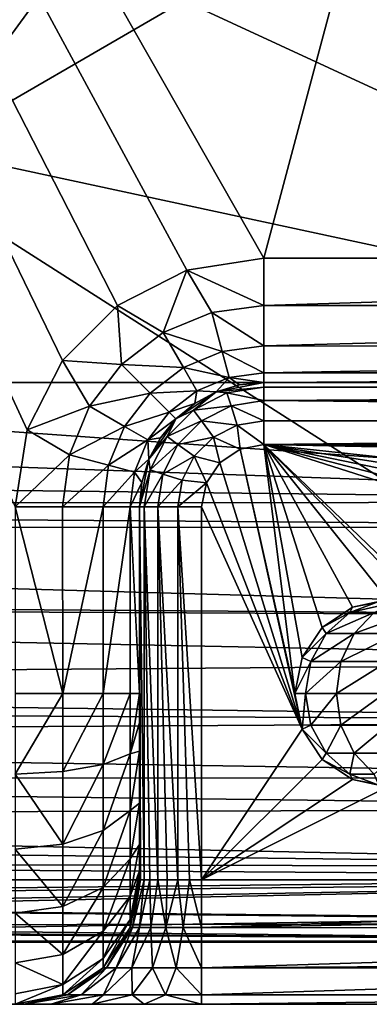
# Model space of a CAD drawing. Extents: x 0 to 500, y -78 to 1266.
# Tile 20 of 197: x 84.07 to 89.7, y -78 to -62.17. Entities that reach past the tile are written whole.
import ezdxf

# ---------------------------------------------------------------- set-up
doc = ezdxf.new("R2010")
doc.units = 0
doc.header["$LTSCALE"] = 65.185185
for name, color, linetype in [('261', 7, 'CONTINUOUS'), ('264', 7, 'CONTINUOUS'), ('277', 7, 'CONTINUOUS'), ('278', 7, 'CONTINUOUS'), ('280', 7, 'CONTINUOUS'), ('281', 7, 'CONTINUOUS'), ('312', 7, 'CONTINUOUS'), ('314', 7, 'CONTINUOUS'), ('379', 7, 'CONTINUOUS'), ('380', 7, 'CONTINUOUS'), ('382', 7, 'CONTINUOUS'), ('385', 7, 'CONTINUOUS'), ('403', 7, 'CONTINUOUS'), ('415', 7, 'CONTINUOUS'), ('416', 7, 'CONTINUOUS'), ('417', 7, 'CONTINUOUS'), ('418', 7, 'CONTINUOUS'), ('419', 7, 'CONTINUOUS'), ('420', 7, 'CONTINUOUS'), ('421', 7, 'CONTINUOUS'), ('422', 7, 'CONTINUOUS'), ('423', 7, 'CONTINUOUS'), ('425', 7, 'CONTINUOUS'), ('426', 7, 'CONTINUOUS'), ('427', 7, 'CONTINUOUS'), ('429', 7, 'CONTINUOUS'), ('430', 7, 'CONTINUOUS'), ('433', 7, 'CONTINUOUS'), ('434', 7, 'CONTINUOUS'), ('435', 7, 'CONTINUOUS'), ('436', 7, 'CONTINUOUS')]:
    doc.layers.add(name, color=color, linetype=linetype)

msp = doc.modelspace()

# ---------------------------------------------------------------- linework, layer by layer
at = {"layer": '261', "color": 7, "linetype": 'CONTINUOUS'}
for points in [[(100, -76, -0.025), (3, -76, -0.025), (100, -77, -0.025), (100, -76, -0.025)], [(100, -77, -0.025), (3, -76, -0.025), (68.378, -77, -0.025), (100, -77, -0.025)]]:
    msp.add_3dface(points, dxfattribs=at)
at = {"layer": '264', "color": 7, "linetype": 'CONTINUOUS'}
for points in [[(3, -76, -0.025), (100, -76, -0.025), (3, -76), (3, -76, -0.025)], [(3, -76), (100, -76, -0.025), (100, -76), (3, -76)]]:
    msp.add_3dface(points, dxfattribs=at)
at = {"layer": '277', "color": 7, "linetype": 'CONTINUOUS'}
for points in [[(100.604, -16.006), (3, -14.041), (100, -76), (100.604, -16.006)], [(3, -14.041), (3, -76), (100, -76), (3, -14.041)]]:
    msp.add_3dface(points, dxfattribs=at)
at = {"layer": '278', "color": 7, "linetype": 'CONTINUOUS'}
for points in [[(86.711, -61.863, -19), (90.1, -58.965, -19), (100, -68, -19), (86.711, -61.863, -19)], [(82.584, -64.257, -19), (86.711, -61.863, -19), (100, -68, -19), (82.584, -64.257, -19)], [(72.753, -68, -19), (82.584, -64.257, -19), (100, -68, -19), (72.753, -68, -19)]]:
    msp.add_3dface(points, dxfattribs=at)
at = {"layer": '280', "color": 7, "linetype": 'CONTINUOUS'}
for points in [[(68.351, -77, -10), (100, -77, -10), (68.371, -77, -9.882), (68.351, -77, -10)], [(68.371, -77, -9.882), (100, -77, -10), (68.378, -77, -9.764), (68.371, -77, -9.882)], [(100, -77, -0.025), (68.378, -77, -0.025), (100, -77, -10), (100, -77, -0.025)], [(100, -77, -10), (68.378, -77, -0.025), (68.378, -77, -9.764), (100, -77, -10)]]:
    msp.add_3dface(points, dxfattribs=at)
at = {"layer": '281', "color": 7, "linetype": 'CONTINUOUS'}
for points in [[(45.506, -68, -19), (72.753, -68, -19), (100, -69.923, -18.792), (45.506, -68, -19)], [(45.506, -68, -19), (100, -69.923, -18.792), (47.383, -69.308, -18.904), (45.506, -68, -19)], [(72.753, -68, -19), (100, -68, -19), (100, -69.923, -18.792), (72.753, -68, -19)], [(47.383, -69.308, -18.904), (100, -69.923, -18.792), (48.426, -69.954, -18.785), (47.383, -69.308, -18.904)], [(100, -69.923, -18.792), (100, -70.329, -18.693), (48.426, -69.954, -18.785), (100, -69.923, -18.792)], [(48.426, -69.954, -18.785), (100, -70.329, -18.693), (49.082, -70.332, -18.693), (48.426, -69.954, -18.785)], [(100, -70.329, -18.693), (100, -71.771, -18.172), (49.082, -70.332, -18.693), (100, -70.329, -18.693)], [(49.082, -70.332, -18.693), (100, -71.771, -18.172), (51.183, -71.416, -18.327), (49.082, -70.332, -18.693)], [(51.183, -71.416, -18.327), (100, -71.771, -18.172), (51.431, -71.532, -18.278), (51.183, -71.416, -18.327)], [(100, -71.771, -18.172), (100, -72.5, -17.794), (51.431, -71.532, -18.278), (100, -71.771, -18.172)], [(51.431, -71.532, -18.278), (100, -72.5, -17.794), (54.711, -72.838, -17.589), (51.431, -71.532, -18.278)], [(100, -72.5, -17.794), (100, -73.441, -17.169), (54.711, -72.838, -17.589), (100, -72.5, -17.794)], [(54.711, -72.838, -17.589), (100, -73.441, -17.169), (55.866, -73.23, -17.324), (54.711, -72.838, -17.589)], [(55.866, -73.23, -17.324), (100, -73.441, -17.169), (57.22, -73.691, -16.972), (55.866, -73.23, -17.324)], [(100, -73.441, -17.169), (100, -74.364, -16.364), (57.22, -73.691, -16.972), (100, -73.441, -17.169)], [(57.22, -73.691, -16.972), (100, -74.364, -16.364), (59.146, -74.351, -16.377), (57.22, -73.691, -16.972)], [(100, -74.364, -16.364), (100, -74.856, -15.83), (59.146, -74.351, -16.377), (100, -74.364, -16.364)], [(59.146, -74.351, -16.377), (100, -74.856, -15.83), (60.916, -74.962, -15.703), (59.146, -74.351, -16.377)], [(100, -74.856, -15.83), (100, -75.794, -14.5), (60.916, -74.962, -15.703), (100, -74.856, -15.83)], [(60.916, -74.962, -15.703), (100, -75.794, -14.5), (61.986, -75.335, -15.215), (60.916, -74.962, -15.703)], [(61.986, -75.335, -15.215), (100, -75.794, -14.5), (63.049, -75.709, -14.645), (61.986, -75.335, -15.215)], [(100, -75.95, -14.218), (64.809, -76.336, -13.393), (63.049, -75.709, -14.645), (100, -75.95, -14.218)], [(100, -75.794, -14.5), (100, -75.95, -14.218), (63.049, -75.709, -14.645), (100, -75.794, -14.5)], [(100, -76.672, -12.408), (64.809, -76.336, -13.393), (100, -75.95, -14.218), (100, -76.672, -12.408)], [(66.235, -76.746, -12.124), (64.809, -76.336, -13.393), (100, -76.693, -12.329), (66.235, -76.746, -12.124)], [(100, -76.693, -12.329), (64.809, -76.336, -13.393), (100, -76.672, -12.408), (100, -76.693, -12.329)], [(100, -76.987, -10.486), (66.235, -76.746, -12.124), (100, -76.693, -12.329), (100, -76.987, -10.486)], [(66.415, -76.783, -11.964), (66.235, -76.746, -12.124), (100, -76.987, -10.486), (66.415, -76.783, -11.964)], [(68.051, -76.986, -10.497), (66.415, -76.783, -11.964), (100, -76.987, -10.486), (68.051, -76.986, -10.497)], [(68.239, -76.996, -10.27), (68.051, -76.986, -10.497), (100, -76.987, -10.486), (68.239, -76.996, -10.27)], [(100, -77, -10), (68.239, -76.996, -10.27), (100, -76.987, -10.486), (100, -77, -10)], [(68.239, -76.996, -10.27), (100, -77, -10), (68.242, -76.996, -10.266), (68.239, -76.996, -10.27)], [(100, -77, -10), (68.351, -77, -10), (68.242, -76.996, -10.266), (100, -77, -10)]]:
    msp.add_3dface(points, dxfattribs=at)
at = {"layer": '312', "color": 7, "linetype": 'CONTINUOUS'}
msp.add_3dface([(85.494, -60.273, -17), (81.68, -62.472, -17), (83.334, -28.371, -17), (85.494, -60.273, -17)], dxfattribs=at)
at = {"layer": '314', "color": 7, "linetype": 'CONTINUOUS'}
for points in [[(82.584, -64.257, -19), (81.68, -62.472, -17), (85.494, -60.273, -17), (82.584, -64.257, -19)], [(86.711, -61.863, -19), (82.584, -64.257, -19), (85.494, -60.273, -17), (86.711, -61.863, -19)]]:
    msp.add_3dface(points, dxfattribs=at)
at = {"layer": '379', "color": 7, "linetype": 'CONTINUOUS'}
for points in [[(86.764, -66.196, 20), (88, -66, 20), (60.772, -18.205, 20), (86.764, -66.196, 20)], [(60.772, -18.205, 20), (88, -66, 20), (100.544, -19.005, 20), (60.772, -18.205, 20)], [(85.649, -66.764, 20), (86.764, -66.196, 20), (60.772, -18.205, 20), (85.649, -66.764, 20)], [(84.764, -67.649, 20), (85.649, -66.764, 20), (60.772, -18.205, 20), (84.764, -67.649, 20)], [(84.196, -68.764, 20), (84.764, -67.649, 20), (60.772, -18.205, 20), (84.196, -68.764, 20)], [(84, -70, 20), (84.196, -68.764, 20), (60.772, -18.205, 20), (84, -70, 20)], [(100.544, -19.005, 20), (88, -66, 20), (112.685, -66, 20), (100.544, -19.005, 20)]]:
    msp.add_3dface(points, dxfattribs=at)
at = {"layer": '380', "color": 7, "linetype": 'CONTINUOUS'}
for points in [[(6, -78, 0.025), (100, -78, 0.025), (6.097, -78, 1.703), (6, -78, 0.025)], [(100, -78, 0.025), (6.381, -78, 3.359), (6.097, -78, 1.703), (100, -78, 0.025)], [(100, -78, 0.025), (6.848, -78, 4.973), (6.381, -78, 3.359), (100, -78, 0.025)], [(100, -78, 0.025), (7.493, -78, 6.524), (6.848, -78, 4.973), (100, -78, 0.025)], [(100, -78, 0.025), (8.308, -78, 7.994), (7.493, -78, 6.524), (100, -78, 0.025)], [(100, -78, 0.025), (9.281, -78, 9.364), (8.308, -78, 7.994), (100, -78, 0.025)], [(100, -78, 0.025), (10.402, -78, 10.615), (9.281, -78, 9.364), (100, -78, 0.025)], [(100, -78, 0.025), (11.656, -78, 11.734), (10.402, -78, 10.615), (100, -78, 0.025)], [(100, -78, 0.025), (13.027, -78, 12.706), (11.656, -78, 11.734), (100, -78, 0.025)], [(100, -78, 0.025), (14.498, -78, 13.518), (13.027, -78, 12.706), (100, -78, 0.025)], [(100, -78, 0.025), (16.051, -78, 14.16), (14.498, -78, 13.518), (100, -78, 0.025)], [(100, -78, 0.025), (17.666, -78, 14.625), (16.051, -78, 14.16), (100, -78, 0.025)], [(100, -78, 0.025), (19.322, -78, 14.906), (17.666, -78, 14.625), (100, -78, 0.025)], [(100, -78, 0.025), (21, -78, 15), (19.322, -78, 14.906), (100, -78, 0.025)], [(21, -78, 15), (100, -78, 0.025), (52.5, -78, 15), (21, -78, 15)], [(52.5, -78, 15), (100, -78, 0.025), (85.237, -78, 8.573), (52.5, -78, 15)], [(84, -78, 11), (52.5, -78, 15), (84.147, -78, 10.073), (84, -78, 11)], [(84.147, -78, 10.073), (52.5, -78, 15), (84.573, -78, 9.237), (84.147, -78, 10.073)], [(84.573, -78, 9.237), (52.5, -78, 15), (85.237, -78, 8.573), (84.573, -78, 9.237)], [(85.237, -78, 8.573), (100, -78, 0.025), (86.073, -78, 8.147), (85.237, -78, 8.573)], [(86.073, -78, 8.147), (100, -78, 0.025), (87, -78, 8), (86.073, -78, 8.147)], [(100, -78, 0.025), (100, -78, 8), (87, -78, 8), (100, -78, 0.025)]]:
    msp.add_3dface(points, dxfattribs=at)
at = {"layer": '382', "color": 7, "linetype": 'CONTINUOUS'}
for points in [[(3, -76, 0.025), (100, -76, 0.025), (3.064, -77.047, 0.025), (3, -76, 0.025)], [(3.064, -77.047, 0.025), (100, -76, 0.025), (4.459, -77.757, 0.025), (3.064, -77.047, 0.025)], [(4.459, -77.757, 0.025), (100, -76, 0.025), (6, -78, 0.025), (4.459, -77.757, 0.025)], [(6, -78, 0.025), (100, -76, 0.025), (100, -76.5, 0.025), (6, -78, 0.025)], [(100, -78, 0.025), (6, -78, 0.025), (100, -76.5, 0.025), (100, -78, 0.025)]]:
    msp.add_3dface(points, dxfattribs=at)
at = {"layer": '385', "color": 7, "linetype": 'CONTINUOUS'}
for points in [[(100, -76, 0.025), (3, -76, 0.025), (100, -76), (100, -76, 0.025)], [(3, -76, 0.025), (3, -76), (100, -76), (3, -76, 0.025)]]:
    msp.add_3dface(points, dxfattribs=at)
at = {"layer": '403', "color": 7, "linetype": 'CONTINUOUS'}
for points in [[(3, -14.041), (100.604, -16.006), (3, -76), (3, -14.041)], [(3, -76), (100.604, -16.006), (100, -76), (3, -76)]]:
    msp.add_3dface(points, dxfattribs=at)
at = {"layer": '415', "color": 7, "linetype": 'CONTINUOUS'}
for points in [[(88, -69, 10), (87.617, -69.076, 10), (88.5, -73, 10), (88, -69, 10)], [(121.521, -69.682, 10), (121.885, -69.344, 10), (88, -69, 10), (121.521, -69.682, 10)], [(118.079, -72.238, 10), (121.521, -69.682, 10), (88, -69, 10), (118.079, -72.238, 10)], [(88, -69, 10), (121.885, -69.344, 10), (122.102, -69, 10), (88, -69, 10)], [(109.964, -76, 10), (112.103, -75.263, 10), (88, -69, 10), (109.964, -76, 10)], [(109.964, -76, 10), (88, -69, 10), (91.061, -71.939, 10), (109.964, -76, 10)], [(112.103, -75.263, 10), (114.174, -74.387, 10), (88, -69, 10), (112.103, -75.263, 10)], [(114.174, -74.387, 10), (116.169, -73.376, 10), (88, -69, 10), (114.174, -74.387, 10)], [(116.169, -73.376, 10), (118.079, -72.238, 10), (88, -69, 10), (116.169, -73.376, 10)], [(91.061, -71.939, 10), (88, -69, 10), (90.574, -71.614, 10), (91.061, -71.939, 10)], [(90.574, -71.614, 10), (88, -69, 10), (90, -71.5, 10), (90.574, -71.614, 10)], [(90, -71.5, 10), (88, -69, 10), (89.426, -71.614, 10), (90, -71.5, 10)], [(89.426, -71.614, 10), (88, -69, 10), (88.939, -71.939, 10), (89.426, -71.614, 10)], [(88.939, -71.939, 10), (88, -69, 10), (88.614, -72.426, 10), (88.939, -71.939, 10)], [(88.614, -72.426, 10), (88, -69, 10), (88.5, -73, 10), (88.614, -72.426, 10)], [(87.617, -69.076, 10), (87.293, -69.293, 10), (88.614, -73.574, 10), (87.617, -69.076, 10)], [(88.5, -73, 10), (87.617, -69.076, 10), (88.614, -73.574, 10), (88.5, -73, 10)], [(87.293, -69.293, 10), (87.076, -69.617, 10), (88.614, -73.574, 10), (87.293, -69.293, 10)], [(87.076, -69.617, 10), (87, -70, 10), (88.614, -73.574, 10), (87.076, -69.617, 10)], [(87, -70, 10), (87, -76, 10), (88.614, -73.574, 10), (87, -70, 10)], [(88.614, -73.574, 10), (87, -76, 10), (88.939, -74.061, 10), (88.614, -73.574, 10)], [(88.939, -74.061, 10), (87, -76, 10), (89.426, -74.386, 10), (88.939, -74.061, 10)], [(89.426, -74.386, 10), (87, -76, 10), (90, -74.5, 10), (89.426, -74.386, 10)], [(87, -76, 10), (109.964, -76, 10), (90, -74.5, 10), (87, -76, 10)]]:
    msp.add_3dface(points, dxfattribs=at)
at = {"layer": '416', "color": 7, "linetype": 'CONTINUOUS'}
for points in [[(86, -76, 15), (86, -76, 11), (86, -70, 18), (86, -76, 15)], [(86, -70, 18), (86, -76, 11), (86, -70, 11), (86, -70, 18)], [(86, -75.853, 15.927), (86, -76, 15), (86, -70, 18), (86, -75.853, 15.927)], [(86, -75.428, 16.762), (86, -75.853, 15.927), (86, -70, 18), (86, -75.428, 16.762)], [(86, -74.765, 17.426), (86, -75.428, 16.762), (86, -70, 18), (86, -74.765, 17.426)], [(86, -73.93, 17.852), (86, -74.765, 17.426), (86, -70, 18), (86, -73.93, 17.852)], [(86, -73.472, 17.963), (86, -73.93, 17.852), (86, -70, 18), (86, -73.472, 17.963)], [(86, -73, 18), (86, -73.472, 17.963), (86, -70, 18), (86, -73, 18)]]:
    msp.add_3dface(points, dxfattribs=at)
at = {"layer": '417', "color": 7, "linetype": 'CONTINUOUS'}
for points in [[(88, -68, 18), (88, -68, 11), (122.102, -68, 11), (88, -68, 18)], [(112.685, -68, 18), (88, -68, 18), (122.102, -68, 11), (112.685, -68, 18)]]:
    msp.add_3dface(points, dxfattribs=at)
at = {"layer": '418', "color": 7, "linetype": 'CONTINUOUS'}
for points in [[(87.235, -68.152, 18), (88, -68, 11), (87.61, -68.038, 18), (87.235, -68.152, 18)], [(88, -68, 11), (87.235, -68.152, 18), (87.235, -68.152, 11), (88, -68, 11)], [(88, -68, 11), (88, -68, 18), (87.61, -68.038, 18), (88, -68, 11)], [(86.889, -68.337, 18), (86.586, -68.586, 18), (87.235, -68.152, 11), (86.889, -68.337, 18)], [(87.235, -68.152, 11), (86.586, -68.586, 18), (86.586, -68.586, 11), (87.235, -68.152, 11)], [(87.235, -68.152, 18), (86.889, -68.337, 18), (87.235, -68.152, 11), (87.235, -68.152, 18)], [(86.337, -68.889, 18), (86.152, -69.235, 18), (86.586, -68.586, 11), (86.337, -68.889, 18)], [(86.586, -68.586, 11), (86.152, -69.235, 18), (86.152, -69.235, 11), (86.586, -68.586, 11)], [(86.586, -68.586, 18), (86.337, -68.889, 18), (86.586, -68.586, 11), (86.586, -68.586, 18)], [(86, -70, 18), (86, -70, 11), (86.152, -69.235, 11), (86, -70, 18)], [(86.038, -69.61, 18), (86, -70, 18), (86.152, -69.235, 11), (86.038, -69.61, 18)], [(86.152, -69.235, 18), (86.038, -69.61, 18), (86.152, -69.235, 11), (86.152, -69.235, 18)]]:
    msp.add_3dface(points, dxfattribs=at)
at = {"layer": '419', "color": 7, "linetype": 'CONTINUOUS'}
for points in [[(86, -76, 11), (86, -76, 15), (85.848, -76.764, 15), (86, -76, 11)], [(86, -76, 11), (85.848, -76.764, 15), (85.848, -76.765, 11), (86, -76, 11)], [(85.848, -76.765, 11), (85.415, -77.414, 15), (85.414, -77.415, 11), (85.848, -76.765, 11)], [(85.848, -76.764, 15), (85.415, -77.414, 15), (85.848, -76.765, 11), (85.848, -76.764, 15)], [(85.414, -77.415, 11), (84.765, -77.848, 15), (84.764, -77.848, 11), (85.414, -77.415, 11)], [(85.415, -77.414, 15), (84.765, -77.848, 15), (85.414, -77.415, 11), (85.415, -77.414, 15)], [(84, -78, 15), (84, -78, 11), (84.764, -77.848, 11), (84, -78, 15)], [(84.765, -77.848, 15), (84, -78, 15), (84.764, -77.848, 11), (84.765, -77.848, 15)]]:
    msp.add_3dface(points, dxfattribs=at)
at = {"layer": '420', "color": 7, "linetype": 'CONTINUOUS'}
for points in [[(84, -73, 20), (84, -74.299, 19.828), (84.765, -73, 19.848), (84, -73, 20)], [(84.765, -73, 19.848), (84, -74.299, 19.828), (84.765, -74.255, 19.683), (84.765, -73, 19.848)], [(85.415, -73, 19.414), (84.765, -73, 19.848), (84.765, -74.255, 19.683), (85.415, -73, 19.414)], [(85.415, -73, 19.414), (84.765, -74.255, 19.683), (85.415, -74.142, 19.263), (85.415, -73, 19.414)], [(85.848, -73, 18.764), (85.415, -73, 19.414), (85.415, -74.142, 19.263), (85.848, -73, 18.764)], [(85.848, -73, 18.764), (85.415, -74.142, 19.263), (85.848, -73.974, 18.636), (85.848, -73, 18.764)], [(86, -73.472, 17.963), (86, -73, 18), (85.848, -73.974, 18.636), (86, -73.472, 17.963)], [(86, -73, 18), (85.848, -73, 18.764), (85.848, -73.974, 18.636), (86, -73, 18)], [(86, -73.93, 17.852), (86, -73.472, 17.963), (85.848, -73.974, 18.636), (86, -73.93, 17.852)], [(86, -74.765, 17.426), (86, -73.93, 17.852), (85.848, -74.882, 18.26), (86, -74.765, 17.426)], [(86, -73.93, 17.852), (85.848, -73.974, 18.636), (85.848, -74.882, 18.26), (86, -73.93, 17.852)], [(85.415, -74.142, 19.263), (85.415, -75.207, 18.822), (85.848, -73.974, 18.636), (85.415, -74.142, 19.263)], [(85.848, -73.974, 18.636), (85.415, -75.207, 18.822), (85.848, -74.882, 18.26), (85.848, -73.974, 18.636)], [(84.765, -74.255, 19.683), (84, -74.299, 19.828), (84.765, -75.424, 19.198), (84.765, -74.255, 19.683)], [(84.765, -74.255, 19.683), (84.765, -75.424, 19.198), (85.415, -74.142, 19.263), (84.765, -74.255, 19.683)], [(85.415, -74.142, 19.263), (84.765, -75.424, 19.198), (85.415, -75.207, 18.822), (85.415, -74.142, 19.263)], [(84, -74.299, 19.828), (84, -75.504, 19.328), (84.765, -75.424, 19.198), (84, -74.299, 19.828)], [(85.415, -75.207, 18.822), (85.415, -76.121, 18.121), (85.848, -74.882, 18.26), (85.415, -75.207, 18.822)], [(85.848, -74.882, 18.26), (85.415, -76.121, 18.121), (85.848, -75.661, 17.661), (85.848, -74.882, 18.26)], [(86, -75.428, 16.762), (86, -74.765, 17.426), (85.848, -75.661, 17.661), (86, -75.428, 16.762)], [(86, -74.765, 17.426), (85.848, -74.882, 18.26), (85.848, -75.661, 17.661), (86, -74.765, 17.426)], [(84.765, -75.424, 19.198), (84.765, -76.428, 18.428), (85.415, -75.207, 18.822), (84.765, -75.424, 19.198)], [(85.415, -75.207, 18.822), (84.765, -76.428, 18.428), (85.415, -76.121, 18.121), (85.415, -75.207, 18.822)], [(84.765, -75.424, 19.198), (84, -75.504, 19.328), (84.765, -76.428, 18.428), (84.765, -75.424, 19.198)], [(84, -75.504, 19.328), (84, -76.537, 18.534), (84.765, -76.428, 18.428), (84, -75.504, 19.328)], [(86, -75.853, 15.927), (86, -75.428, 16.762), (85.848, -76.26, 16.882), (86, -75.853, 15.927)], [(86, -75.428, 16.762), (85.848, -75.661, 17.661), (85.848, -76.26, 16.882), (86, -75.428, 16.762)], [(85.415, -76.121, 18.121), (85.415, -76.822, 17.207), (85.848, -75.661, 17.661), (85.415, -76.121, 18.121)], [(85.848, -75.661, 17.661), (85.415, -76.822, 17.207), (85.848, -76.26, 16.882), (85.848, -75.661, 17.661)], [(86, -76, 15), (86, -75.853, 15.927), (85.848, -76.764, 15), (86, -76, 15)], [(86, -75.853, 15.927), (85.848, -76.26, 16.882), (85.848, -76.636, 15.974), (86, -75.853, 15.927)], [(86, -75.853, 15.927), (85.848, -76.636, 15.974), (85.848, -76.764, 15), (86, -75.853, 15.927)], [(84.765, -76.428, 18.428), (84.765, -77.198, 17.424), (85.415, -76.121, 18.121), (84.765, -76.428, 18.428)], [(85.415, -76.121, 18.121), (84.765, -77.198, 17.424), (85.415, -76.822, 17.207), (85.415, -76.121, 18.121)], [(85.415, -76.822, 17.207), (85.415, -77.263, 16.142), (85.848, -76.26, 16.882), (85.415, -76.822, 17.207)], [(85.848, -76.26, 16.882), (85.415, -77.263, 16.142), (85.848, -76.636, 15.974), (85.848, -76.26, 16.882)], [(84.765, -76.428, 18.428), (84, -76.537, 18.534), (84.765, -77.198, 17.424), (84.765, -76.428, 18.428)], [(84, -76.537, 18.534), (84, -77.331, 17.499), (84.765, -77.198, 17.424), (84, -76.537, 18.534)], [(85.415, -77.263, 16.142), (85.415, -77.414, 15), (85.848, -76.636, 15.974), (85.415, -77.263, 16.142)], [(85.848, -76.636, 15.974), (85.415, -77.414, 15), (85.848, -76.764, 15), (85.848, -76.636, 15.974)], [(84.765, -77.198, 17.424), (84.765, -77.683, 16.255), (85.415, -76.822, 17.207), (84.765, -77.198, 17.424)], [(85.415, -76.822, 17.207), (84.765, -77.683, 16.255), (85.415, -77.263, 16.142), (85.415, -76.822, 17.207)], [(84.765, -77.198, 17.424), (84, -77.331, 17.499), (84.765, -77.683, 16.255), (84.765, -77.198, 17.424)], [(84, -77.331, 17.499), (84, -77.83, 16.294), (84.765, -77.683, 16.255), (84, -77.331, 17.499)], [(84.765, -77.683, 16.255), (84.765, -77.848, 15), (85.415, -77.263, 16.142), (84.765, -77.683, 16.255)], [(85.415, -77.263, 16.142), (84.765, -77.848, 15), (85.415, -77.414, 15), (85.415, -77.263, 16.142)], [(84, -77.83, 16.294), (84, -78, 15), (84.765, -77.683, 16.255), (84, -77.83, 16.294)], [(84.765, -77.683, 16.255), (84, -78, 15), (84.765, -77.848, 15), (84.765, -77.683, 16.255)]]:
    msp.add_3dface(points, dxfattribs=at)
at = {"layer": '421', "color": 7, "linetype": 'CONTINUOUS'}
for points in [[(84, -70, 20), (84, -73, 20), (84.765, -73, 19.848), (84, -70, 20)], [(84.764, -70, 19.848), (84, -70, 20), (84.765, -73, 19.848), (84.764, -70, 19.848)], [(85.414, -70, 19.415), (84.764, -70, 19.848), (84.765, -73, 19.848), (85.414, -70, 19.415)], [(85.415, -73, 19.414), (85.414, -70, 19.415), (84.765, -73, 19.848), (85.415, -73, 19.414)], [(85.848, -70, 18.765), (85.414, -70, 19.415), (85.415, -73, 19.414), (85.848, -70, 18.765)], [(85.848, -73, 18.764), (85.848, -70, 18.765), (85.415, -73, 19.414), (85.848, -73, 18.764)], [(86, -73, 18), (86, -70, 18), (85.848, -70, 18.765), (86, -73, 18)], [(86, -73, 18), (85.848, -70, 18.765), (85.848, -73, 18.764), (86, -73, 18)]]:
    msp.add_3dface(points, dxfattribs=at)
at = {"layer": '422', "color": 7, "linetype": 'CONTINUOUS'}
for points in [[(88, -66, 20), (86.764, -66.196, 20), (88, -66.764, 19.848), (88, -66, 20)], [(86.764, -66.196, 20), (85.649, -66.764, 20), (86.382, -67.197, 19.848), (86.764, -66.196, 20)], [(87.162, -66.874, 19.848), (86.764, -66.196, 20), (86.382, -67.197, 19.848), (87.162, -66.874, 19.848)], [(88, -66.764, 19.848), (86.764, -66.196, 20), (87.162, -66.874, 19.848), (88, -66.764, 19.848)], [(85.649, -66.764, 20), (84.764, -67.649, 20), (85.712, -67.712, 19.848), (85.649, -66.764, 20)], [(86.382, -67.197, 19.848), (85.649, -66.764, 20), (85.712, -67.712, 19.848), (86.382, -67.197, 19.848)], [(88, -67.414, 19.415), (88, -66.764, 19.848), (87.162, -66.874, 19.848), (88, -67.414, 19.415)], [(87.162, -66.874, 19.848), (86.382, -67.197, 19.848), (87.331, -67.502, 19.415), (87.162, -66.874, 19.848)], [(88, -67.414, 19.415), (87.162, -66.874, 19.848), (87.331, -67.502, 19.415), (88, -67.414, 19.415)], [(86.382, -67.197, 19.848), (85.712, -67.712, 19.848), (86.707, -67.76, 19.415), (86.382, -67.197, 19.848)], [(87.331, -67.502, 19.415), (86.382, -67.197, 19.848), (86.707, -67.76, 19.415), (87.331, -67.502, 19.415)], [(88, -67.848, 18.765), (88, -67.414, 19.415), (87.331, -67.502, 19.415), (88, -67.848, 18.765)], [(87.331, -67.502, 19.415), (86.707, -67.76, 19.415), (87.443, -67.921, 18.765), (87.331, -67.502, 19.415)], [(88, -67.848, 18.765), (87.331, -67.502, 19.415), (87.443, -67.921, 18.765), (88, -67.848, 18.765)], [(84.764, -67.649, 20), (84.196, -68.764, 20), (85.197, -68.382, 19.848), (84.764, -67.649, 20)], [(85.712, -67.712, 19.848), (84.764, -67.649, 20), (85.197, -68.382, 19.848), (85.712, -67.712, 19.848)], [(85.712, -67.712, 19.848), (85.197, -68.382, 19.848), (86.171, -68.171, 19.415), (85.712, -67.712, 19.848)], [(86.707, -67.76, 19.415), (85.712, -67.712, 19.848), (86.171, -68.171, 19.415), (86.707, -67.76, 19.415)], [(86.707, -67.76, 19.415), (86.171, -68.171, 19.415), (86.924, -68.136, 18.765), (86.707, -67.76, 19.415)], [(87.443, -67.921, 18.765), (86.707, -67.76, 19.415), (86.924, -68.136, 18.765), (87.443, -67.921, 18.765)], [(87.235, -68.152, 18), (87.443, -67.921, 18.765), (86.924, -68.136, 18.765), (87.235, -68.152, 18)], [(87.235, -68.152, 18), (87.61, -68.038, 18), (87.443, -67.921, 18.765), (87.235, -68.152, 18)], [(88, -68, 18), (88, -67.848, 18.765), (87.443, -67.921, 18.765), (88, -68, 18)], [(87.61, -68.038, 18), (88, -68, 18), (87.443, -67.921, 18.765), (87.61, -68.038, 18)], [(86.171, -68.171, 19.415), (85.197, -68.382, 19.848), (85.76, -68.707, 19.415), (86.171, -68.171, 19.415)], [(86.171, -68.171, 19.415), (85.76, -68.707, 19.415), (86.478, -68.478, 18.765), (86.171, -68.171, 19.415)], [(86.924, -68.136, 18.765), (86.171, -68.171, 19.415), (86.478, -68.478, 18.765), (86.924, -68.136, 18.765)], [(86.889, -68.337, 18), (86.924, -68.136, 18.765), (86.478, -68.478, 18.765), (86.889, -68.337, 18)], [(86.889, -68.337, 18), (87.235, -68.152, 18), (86.924, -68.136, 18.765), (86.889, -68.337, 18)], [(85.197, -68.382, 19.848), (84.196, -68.764, 20), (84.874, -69.162, 19.848), (85.197, -68.382, 19.848)], [(85.197, -68.382, 19.848), (84.874, -69.162, 19.848), (85.76, -68.707, 19.415), (85.197, -68.382, 19.848)], [(86.586, -68.586, 18), (86.889, -68.337, 18), (86.478, -68.478, 18.765), (86.586, -68.586, 18)], [(86.478, -68.478, 18.765), (85.76, -68.707, 19.415), (86.136, -68.924, 18.765), (86.478, -68.478, 18.765)], [(86.586, -68.586, 18), (86.478, -68.478, 18.765), (86.136, -68.924, 18.765), (86.586, -68.586, 18)], [(85.76, -68.707, 19.415), (84.874, -69.162, 19.848), (85.502, -69.331, 19.415), (85.76, -68.707, 19.415)], [(85.76, -68.707, 19.415), (85.502, -69.331, 19.415), (86.136, -68.924, 18.765), (85.76, -68.707, 19.415)], [(86.337, -68.889, 18), (86.586, -68.586, 18), (86.136, -68.924, 18.765), (86.337, -68.889, 18)], [(84.196, -68.764, 20), (84, -70, 20), (84.874, -69.162, 19.848), (84.196, -68.764, 20)], [(86.136, -68.924, 18.765), (85.502, -69.331, 19.415), (85.921, -69.443, 18.765), (86.136, -68.924, 18.765)], [(86.152, -69.235, 18), (86.136, -68.924, 18.765), (85.921, -69.443, 18.765), (86.152, -69.235, 18)], [(86.152, -69.235, 18), (86.337, -68.889, 18), (86.136, -68.924, 18.765), (86.152, -69.235, 18)], [(84.874, -69.162, 19.848), (84, -70, 20), (84.764, -70, 19.848), (84.874, -69.162, 19.848)], [(84.874, -69.162, 19.848), (84.764, -70, 19.848), (85.502, -69.331, 19.415), (84.874, -69.162, 19.848)], [(85.502, -69.331, 19.415), (84.764, -70, 19.848), (85.414, -70, 19.415), (85.502, -69.331, 19.415)], [(85.502, -69.331, 19.415), (85.414, -70, 19.415), (85.921, -69.443, 18.765), (85.502, -69.331, 19.415)], [(86.038, -69.61, 18), (86.152, -69.235, 18), (85.921, -69.443, 18.765), (86.038, -69.61, 18)], [(85.921, -69.443, 18.765), (85.414, -70, 19.415), (85.848, -70, 18.765), (85.921, -69.443, 18.765)], [(86.038, -69.61, 18), (85.921, -69.443, 18.765), (85.848, -70, 18.765), (86.038, -69.61, 18)], [(86, -70, 18), (86.038, -69.61, 18), (85.848, -70, 18.765), (86, -70, 18)]]:
    msp.add_3dface(points, dxfattribs=at)
at = {"layer": '423', "color": 7, "linetype": 'CONTINUOUS'}
for points in [[(112.685, -66, 20), (88, -66, 20), (88, -66.764, 19.848), (112.685, -66, 20)], [(112.685, -66.765, 19.848), (112.685, -66, 20), (88, -66.764, 19.848), (112.685, -66.765, 19.848)], [(88, -67.414, 19.415), (112.685, -66.765, 19.848), (88, -66.764, 19.848), (88, -67.414, 19.415)], [(112.685, -67.415, 19.414), (112.685, -66.765, 19.848), (88, -67.414, 19.415), (112.685, -67.415, 19.414)], [(88, -67.848, 18.765), (112.685, -67.415, 19.414), (88, -67.414, 19.415), (88, -67.848, 18.765)], [(112.685, -67.848, 18.764), (112.685, -67.415, 19.414), (88, -67.848, 18.765), (112.685, -67.848, 18.764)], [(88, -68, 18), (112.685, -68, 18), (112.685, -67.848, 18.764), (88, -68, 18)], [(88, -68, 18), (112.685, -67.848, 18.764), (88, -67.848, 18.765), (88, -68, 18)]]:
    msp.add_3dface(points, dxfattribs=at)
at = {"layer": '425', "color": 7, "linetype": 'CONTINUOUS'}
for points in [[(122.102, -68, 11), (88, -68, 11), (88, -68.076, 10.617), (122.102, -68, 11)], [(122.102, -68, 11), (88, -68.076, 10.617), (122.102, -68.076, 10.617), (122.102, -68, 11)], [(88, -68.076, 10.617), (88, -68.293, 10.293), (122.102, -68.076, 10.617), (88, -68.076, 10.617)], [(122.102, -68.076, 10.617), (88, -68.293, 10.293), (122.102, -68.293, 10.293), (122.102, -68.076, 10.617)], [(88, -68.293, 10.293), (88, -68.618, 10.076), (122.102, -68.617, 10.076), (88, -68.293, 10.293)], [(122.102, -68.293, 10.293), (88, -68.293, 10.293), (122.102, -68.617, 10.076), (122.102, -68.293, 10.293)], [(88, -69, 10), (122.102, -69, 10), (122.102, -68.617, 10.076), (88, -69, 10)], [(88, -68.618, 10.076), (88, -69, 10), (122.102, -68.617, 10.076), (88, -68.618, 10.076)]]:
    msp.add_3dface(points, dxfattribs=at)
at = {"layer": '426', "color": 7, "linetype": 'CONTINUOUS'}
for points in [[(88, -68, 11), (87.235, -68.152, 11), (88, -68.076, 10.617), (88, -68, 11)], [(88, -68.076, 10.617), (87.235, -68.152, 11), (87.405, -68.17, 10.617), (88, -68.076, 10.617)], [(88, -68.293, 10.293), (88, -68.076, 10.617), (87.405, -68.17, 10.617), (88, -68.293, 10.293)], [(87.235, -68.152, 11), (86.586, -68.586, 11), (86.869, -68.444, 10.617), (87.235, -68.152, 11)], [(87.235, -68.152, 11), (86.869, -68.444, 10.617), (87.405, -68.17, 10.617), (87.235, -68.152, 11)], [(86.869, -68.444, 10.617), (87.473, -68.377, 10.293), (87.405, -68.17, 10.617), (86.869, -68.444, 10.617)], [(87.473, -68.377, 10.293), (88, -68.293, 10.293), (87.405, -68.17, 10.617), (87.473, -68.377, 10.293)], [(86.997, -68.619, 10.293), (87.473, -68.377, 10.293), (86.869, -68.444, 10.617), (86.997, -68.619, 10.293)], [(86.997, -68.619, 10.293), (87.573, -68.686, 10.076), (87.473, -68.377, 10.293), (86.997, -68.619, 10.293)], [(88, -68.618, 10.076), (88, -68.293, 10.293), (87.473, -68.377, 10.293), (88, -68.618, 10.076)], [(87.573, -68.686, 10.076), (88, -68.618, 10.076), (87.473, -68.377, 10.293), (87.573, -68.686, 10.076)], [(86.586, -68.586, 11), (86.444, -68.869, 10.617), (86.869, -68.444, 10.617), (86.586, -68.586, 11)], [(86.444, -68.869, 10.617), (86.997, -68.619, 10.293), (86.869, -68.444, 10.617), (86.444, -68.869, 10.617)], [(86.586, -68.586, 11), (86.152, -69.235, 11), (86.444, -68.869, 10.617), (86.586, -68.586, 11)], [(86.619, -68.997, 10.293), (86.997, -68.619, 10.293), (86.444, -68.869, 10.617), (86.619, -68.997, 10.293)], [(86.619, -68.997, 10.293), (87.188, -68.882, 10.076), (86.997, -68.619, 10.293), (86.619, -68.997, 10.293)], [(87.188, -68.882, 10.076), (87.573, -68.686, 10.076), (86.997, -68.619, 10.293), (87.188, -68.882, 10.076)], [(87.188, -68.882, 10.076), (87.617, -69.076, 10), (87.573, -68.686, 10.076), (87.188, -68.882, 10.076)], [(88, -69, 10), (88, -68.618, 10.076), (87.573, -68.686, 10.076), (88, -69, 10)], [(87.617, -69.076, 10), (88, -69, 10), (87.573, -68.686, 10.076), (87.617, -69.076, 10)], [(86.152, -69.235, 11), (86.17, -69.405, 10.617), (86.444, -68.869, 10.617), (86.152, -69.235, 11)], [(86.17, -69.405, 10.617), (86.619, -68.997, 10.293), (86.444, -68.869, 10.617), (86.17, -69.405, 10.617)], [(86.377, -69.473, 10.293), (86.619, -68.997, 10.293), (86.17, -69.405, 10.617), (86.377, -69.473, 10.293)], [(86.377, -69.473, 10.293), (86.882, -69.188, 10.076), (86.619, -68.997, 10.293), (86.377, -69.473, 10.293)], [(86.882, -69.188, 10.076), (87.188, -68.882, 10.076), (86.619, -68.997, 10.293), (86.882, -69.188, 10.076)], [(86.882, -69.188, 10.076), (87.293, -69.293, 10), (87.188, -68.882, 10.076), (86.882, -69.188, 10.076)], [(87.293, -69.293, 10), (87.617, -69.076, 10), (87.188, -68.882, 10.076), (87.293, -69.293, 10)], [(86.686, -69.573, 10.076), (86.882, -69.188, 10.076), (86.377, -69.473, 10.293), (86.686, -69.573, 10.076)], [(86.686, -69.573, 10.076), (87.076, -69.617, 10), (86.882, -69.188, 10.076), (86.686, -69.573, 10.076)], [(87.076, -69.617, 10), (87.293, -69.293, 10), (86.882, -69.188, 10.076), (87.076, -69.617, 10)], [(86.152, -69.235, 11), (86, -70, 11), (86.17, -69.405, 10.617), (86.152, -69.235, 11)], [(86, -70, 11), (86.076, -70, 10.617), (86.17, -69.405, 10.617), (86, -70, 11)], [(86.076, -70, 10.617), (86.377, -69.473, 10.293), (86.17, -69.405, 10.617), (86.076, -70, 10.617)], [(86.293, -70, 10.293), (86.377, -69.473, 10.293), (86.076, -70, 10.617), (86.293, -70, 10.293)], [(86.293, -70, 10.293), (86.686, -69.573, 10.076), (86.377, -69.473, 10.293), (86.293, -70, 10.293)], [(86.618, -70, 10.076), (86.686, -69.573, 10.076), (86.293, -70, 10.293), (86.618, -70, 10.076)], [(86.618, -70, 10.076), (87.076, -69.617, 10), (86.686, -69.573, 10.076), (86.618, -70, 10.076)], [(87, -70, 10), (87.076, -69.617, 10), (86.618, -70, 10.076), (87, -70, 10)]]:
    msp.add_3dface(points, dxfattribs=at)
at = {"layer": '427', "color": 7, "linetype": 'CONTINUOUS'}
for points in [[(86, -70, 11), (86, -76, 11), (86.019, -76, 10.805), (86, -70, 11)], [(86.076, -70, 10.617), (86, -70, 11), (86.076, -76, 10.617), (86.076, -70, 10.617)], [(86.076, -76, 10.617), (86, -70, 11), (86.019, -76, 10.805), (86.076, -76, 10.617)], [(86.293, -70, 10.293), (86.076, -70, 10.617), (86.293, -76, 10.293), (86.293, -70, 10.293)], [(86.293, -76, 10.293), (86.076, -70, 10.617), (86.169, -76, 10.444), (86.293, -76, 10.293)], [(86.169, -76, 10.444), (86.076, -70, 10.617), (86.076, -76, 10.617), (86.169, -76, 10.444)], [(86.618, -70, 10.076), (86.293, -70, 10.293), (86.617, -76, 10.076), (86.618, -70, 10.076)], [(86.617, -76, 10.076), (86.293, -70, 10.293), (86.444, -76, 10.169), (86.617, -76, 10.076)], [(86.444, -76, 10.169), (86.293, -70, 10.293), (86.293, -76, 10.293), (86.444, -76, 10.169)], [(86.805, -76, 10.019), (86.618, -70, 10.076), (86.617, -76, 10.076), (86.805, -76, 10.019)], [(87, -76, 10), (87, -70, 10), (86.618, -70, 10.076), (87, -76, 10)], [(87, -76, 10), (86.618, -70, 10.076), (86.805, -76, 10.019), (87, -76, 10)]]:
    msp.add_3dface(points, dxfattribs=at)
at = {"layer": '429', "color": 7, "linetype": 'CONTINUOUS'}
for points in [[(108.512, -76.406, 9.958), (109.964, -76, 10), (87, -76.765, 9.848), (108.512, -76.406, 9.958)], [(109.964, -76, 10), (87, -76, 10), (87, -76.765, 9.848), (109.964, -76, 10)], [(106.737, -76.799, 9.833), (108.512, -76.406, 9.958), (87, -76.765, 9.848), (106.737, -76.799, 9.833)], [(87, -77.415, 9.414), (106.737, -76.799, 9.833), (87, -76.765, 9.848), (87, -77.415, 9.414)], [(102.9, -77.311, 9.511), (106.737, -76.799, 9.833), (87, -77.415, 9.414), (102.9, -77.311, 9.511)], [(100, -77.422, 9.406), (102.9, -77.311, 9.511), (87, -77.415, 9.414), (100, -77.422, 9.406)], [(87, -77.848, 8.764), (100, -77.422, 9.406), (87, -77.415, 9.414), (87, -77.848, 8.764)], [(100, -77.85, 8.76), (100, -77.422, 9.406), (87, -77.848, 8.764), (100, -77.85, 8.76)], [(87, -78, 8), (100, -77.85, 8.76), (87, -77.848, 8.764), (87, -78, 8)], [(100, -78, 8), (100, -77.85, 8.76), (87, -78, 8), (100, -78, 8)]]:
    msp.add_3dface(points, dxfattribs=at)
at = {"layer": '430', "color": 7, "linetype": 'CONTINUOUS'}
for points in [[(86, -76, 11), (85.848, -76.765, 11), (85.887, -76.765, 10.702), (86, -76, 11)], [(86.019, -76, 10.805), (86, -76, 11), (85.887, -76.765, 10.702), (86.019, -76, 10.805)], [(86.076, -76, 10.617), (86.019, -76, 10.805), (85.887, -76.765, 10.702), (86.076, -76, 10.617)], [(86.002, -76.765, 10.424), (86.076, -76, 10.617), (85.887, -76.765, 10.702), (86.002, -76.765, 10.424)], [(86.169, -76, 10.444), (86.076, -76, 10.617), (86.002, -76.765, 10.424), (86.169, -76, 10.444)], [(86.185, -76.765, 10.185), (86.169, -76, 10.444), (86.002, -76.765, 10.424), (86.185, -76.765, 10.185)], [(86.293, -76, 10.293), (86.169, -76, 10.444), (86.185, -76.765, 10.185), (86.293, -76, 10.293)], [(86.424, -76.765, 10.002), (86.293, -76, 10.293), (86.185, -76.765, 10.185), (86.424, -76.765, 10.002)], [(86.444, -76, 10.169), (86.293, -76, 10.293), (86.424, -76.765, 10.002), (86.444, -76, 10.169)], [(86.617, -76, 10.076), (86.444, -76, 10.169), (86.424, -76.765, 10.002), (86.617, -76, 10.076)], [(86.702, -76.765, 9.887), (86.617, -76, 10.076), (86.424, -76.765, 10.002), (86.702, -76.765, 9.887)], [(86.805, -76, 10.019), (86.617, -76, 10.076), (86.702, -76.765, 9.887), (86.805, -76, 10.019)], [(87, -76.765, 9.848), (86.805, -76, 10.019), (86.702, -76.765, 9.887), (87, -76.765, 9.848)], [(87, -76.765, 9.848), (87, -76, 10), (86.805, -76, 10.019), (87, -76.765, 9.848)], [(85.848, -76.765, 11), (85.414, -77.415, 11), (85.468, -77.415, 10.589), (85.848, -76.765, 11)], [(85.887, -76.765, 10.702), (85.848, -76.765, 11), (85.468, -77.415, 10.589), (85.887, -76.765, 10.702)], [(85.626, -77.415, 10.207), (85.887, -76.765, 10.702), (85.468, -77.415, 10.589), (85.626, -77.415, 10.207)], [(86.002, -76.765, 10.424), (85.887, -76.765, 10.702), (85.626, -77.415, 10.207), (86.002, -76.765, 10.424)], [(85.878, -77.415, 9.878), (86.002, -76.765, 10.424), (85.626, -77.415, 10.207), (85.878, -77.415, 9.878)], [(86.185, -76.765, 10.185), (86.002, -76.765, 10.424), (85.878, -77.415, 9.878), (86.185, -76.765, 10.185)], [(86.207, -77.415, 9.626), (86.185, -76.765, 10.185), (85.878, -77.415, 9.878), (86.207, -77.415, 9.626)], [(86.424, -76.765, 10.002), (86.185, -76.765, 10.185), (86.207, -77.415, 9.626), (86.424, -76.765, 10.002)], [(86.589, -77.415, 9.468), (86.424, -76.765, 10.002), (86.207, -77.415, 9.626), (86.589, -77.415, 9.468)], [(86.702, -76.765, 9.887), (86.424, -76.765, 10.002), (86.589, -77.415, 9.468), (86.702, -76.765, 9.887)], [(87, -77.415, 9.414), (86.702, -76.765, 9.887), (86.589, -77.415, 9.468), (87, -77.415, 9.414)], [(87, -77.415, 9.414), (87, -76.765, 9.848), (86.702, -76.765, 9.887), (87, -77.415, 9.414)], [(85.414, -77.415, 11), (84.764, -77.848, 11), (84.84, -77.848, 10.421), (85.414, -77.415, 11)], [(85.414, -77.415, 11), (84.84, -77.848, 10.421), (85.468, -77.415, 10.589), (85.414, -77.415, 11)], [(84.84, -77.848, 10.421), (85.063, -77.848, 9.882), (85.468, -77.415, 10.589), (84.84, -77.848, 10.421)], [(85.063, -77.848, 9.882), (85.419, -77.848, 9.419), (85.626, -77.415, 10.207), (85.063, -77.848, 9.882)], [(85.063, -77.848, 9.882), (85.626, -77.415, 10.207), (85.468, -77.415, 10.589), (85.063, -77.848, 9.882)], [(85.419, -77.848, 9.419), (85.882, -77.848, 9.063), (85.878, -77.415, 9.878), (85.419, -77.848, 9.419)], [(85.419, -77.848, 9.419), (85.878, -77.415, 9.878), (85.626, -77.415, 10.207), (85.419, -77.848, 9.419)], [(85.882, -77.848, 9.063), (86.207, -77.415, 9.626), (85.878, -77.415, 9.878), (85.882, -77.848, 9.063)], [(85.882, -77.848, 9.063), (86.421, -77.848, 8.84), (86.207, -77.415, 9.626), (85.882, -77.848, 9.063)], [(86.421, -77.848, 8.84), (86.589, -77.415, 9.468), (86.207, -77.415, 9.626), (86.421, -77.848, 8.84)], [(86.421, -77.848, 8.84), (87, -77.848, 8.764), (86.589, -77.415, 9.468), (86.421, -77.848, 8.84)], [(87, -77.848, 8.764), (87, -77.415, 9.414), (86.589, -77.415, 9.468), (87, -77.848, 8.764)], [(84, -78, 11), (84.147, -78, 10.073), (84.764, -77.848, 11), (84, -78, 11)], [(84.147, -78, 10.073), (84.573, -78, 9.237), (85.063, -77.848, 9.882), (84.147, -78, 10.073)], [(84.764, -77.848, 11), (84.147, -78, 10.073), (84.84, -77.848, 10.421), (84.764, -77.848, 11)], [(84.84, -77.848, 10.421), (84.147, -78, 10.073), (85.063, -77.848, 9.882), (84.84, -77.848, 10.421)], [(84.573, -78, 9.237), (85.237, -78, 8.573), (85.419, -77.848, 9.419), (84.573, -78, 9.237)], [(85.063, -77.848, 9.882), (84.573, -78, 9.237), (85.419, -77.848, 9.419), (85.063, -77.848, 9.882)], [(85.237, -78, 8.573), (86.073, -78, 8.147), (85.882, -77.848, 9.063), (85.237, -78, 8.573)], [(85.419, -77.848, 9.419), (85.237, -78, 8.573), (85.882, -77.848, 9.063), (85.419, -77.848, 9.419)], [(85.882, -77.848, 9.063), (86.073, -78, 8.147), (86.421, -77.848, 8.84), (85.882, -77.848, 9.063)], [(86.073, -78, 8.147), (87, -78, 8), (86.421, -77.848, 8.84), (86.073, -78, 8.147)], [(87, -78, 8), (87, -77.848, 8.764), (86.421, -77.848, 8.84), (87, -78, 8)]]:
    msp.add_3dface(points, dxfattribs=at)
at = {"layer": '433', "color": 7, "linetype": 'CONTINUOUS'}
for points in [[(88.614, -73.574, 13), (88.67, -73, 14.078), (88.5, -73, 13), (88.614, -73.574, 13)], [(88.756, -73.513, 14.051), (88.67, -73, 14.078), (88.614, -73.574, 13), (88.756, -73.513, 14.051)], [(88.756, -73.513, 14.051), (89.167, -73, 15.055), (88.67, -73, 14.078), (88.756, -73.513, 14.051)], [(89.24, -73.513, 15.002), (89.167, -73, 15.055), (88.756, -73.513, 14.051), (89.24, -73.513, 15.002)], [(89.24, -73.513, 15.002), (89.942, -73, 15.831), (89.167, -73, 15.055), (89.24, -73.513, 15.002)], [(89.995, -73.513, 15.758), (89.942, -73, 15.831), (89.24, -73.513, 15.002), (89.995, -73.513, 15.758)], [(89.004, -73.964, 13.97), (88.756, -73.513, 14.051), (88.614, -73.574, 13), (89.004, -73.964, 13.97)], [(88.939, -74.061, 13), (89.004, -73.964, 13.97), (88.614, -73.574, 13), (88.939, -74.061, 13)], [(89.004, -73.964, 13.97), (89.24, -73.513, 15.002), (88.756, -73.513, 14.051), (89.004, -73.964, 13.97)], [(89.451, -73.964, 14.849), (89.24, -73.513, 15.002), (89.004, -73.964, 13.97), (89.451, -73.964, 14.849)], [(89.451, -73.964, 14.849), (89.995, -73.513, 15.758), (89.24, -73.513, 15.002), (89.451, -73.964, 14.849)], [(90.148, -73.964, 15.547), (89.995, -73.513, 15.758), (89.451, -73.964, 14.849), (90.148, -73.964, 15.547)], [(89.384, -74.299, 13.847), (89.004, -73.964, 13.97), (88.939, -74.061, 13), (89.384, -74.299, 13.847)], [(89.426, -74.386, 13), (89.384, -74.299, 13.847), (88.939, -74.061, 13), (89.426, -74.386, 13)], [(89.384, -74.299, 13.847), (89.451, -73.964, 14.849), (89.004, -73.964, 13.97), (89.384, -74.299, 13.847)], [(89.774, -74.299, 14.615), (89.451, -73.964, 14.849), (89.384, -74.299, 13.847), (89.774, -74.299, 14.615)], [(89.774, -74.299, 14.615), (90.148, -73.964, 15.547), (89.451, -73.964, 14.849), (89.774, -74.299, 14.615)], [(89.85, -74.477, 13.696), (89.774, -74.299, 14.615), (89.384, -74.299, 13.847), (89.85, -74.477, 13.696)], [(89.85, -74.477, 13.696), (89.384, -74.299, 13.847), (89.426, -74.386, 13), (89.85, -74.477, 13.696)], [(90, -74.5, 13), (89.85, -74.477, 13.696), (89.426, -74.386, 13), (90, -74.5, 13)]]:
    msp.add_3dface(points, dxfattribs=at)
at = {"layer": '434', "color": 7, "linetype": 'CONTINUOUS'}
for points in [[(89.774, -71.701, 14.615), (90.17, -71.523, 14.328), (89.384, -71.701, 13.847), (89.774, -71.701, 14.615)], [(89.384, -71.701, 13.847), (90.17, -71.523, 14.328), (89.85, -71.523, 13.696), (89.384, -71.701, 13.847)], [(89.384, -71.701, 13.847), (89.85, -71.523, 13.696), (89.426, -71.614, 13), (89.384, -71.701, 13.847)], [(89.426, -71.614, 13), (89.85, -71.523, 13.696), (90, -71.5, 13), (89.426, -71.614, 13)], [(88.939, -71.939, 13), (89.384, -71.701, 13.847), (89.426, -71.614, 13), (88.939, -71.939, 13)], [(89.004, -72.036, 13.97), (89.384, -71.701, 13.847), (88.939, -71.939, 13), (89.004, -72.036, 13.97)], [(89.451, -72.036, 14.849), (89.774, -71.701, 14.615), (89.004, -72.036, 13.97), (89.451, -72.036, 14.849)], [(89.004, -72.036, 13.97), (89.774, -71.701, 14.615), (89.384, -71.701, 13.847), (89.004, -72.036, 13.97)], [(90.148, -72.036, 15.547), (90.383, -71.701, 15.224), (89.451, -72.036, 14.849), (90.148, -72.036, 15.547)], [(89.451, -72.036, 14.849), (90.383, -71.701, 15.224), (89.774, -71.701, 14.615), (89.451, -72.036, 14.849)], [(88.614, -72.426, 13), (89.004, -72.036, 13.97), (88.939, -71.939, 13), (88.614, -72.426, 13)], [(88.756, -72.487, 14.051), (89.004, -72.036, 13.97), (88.614, -72.426, 13), (88.756, -72.487, 14.051)], [(89.24, -72.487, 15.002), (89.451, -72.036, 14.849), (88.756, -72.487, 14.051), (89.24, -72.487, 15.002)], [(88.756, -72.487, 14.051), (89.451, -72.036, 14.849), (89.004, -72.036, 13.97), (88.756, -72.487, 14.051)], [(89.995, -72.487, 15.758), (90.148, -72.036, 15.547), (89.24, -72.487, 15.002), (89.995, -72.487, 15.758)], [(89.24, -72.487, 15.002), (90.148, -72.036, 15.547), (89.451, -72.036, 14.849), (89.24, -72.487, 15.002)], [(88.5, -73, 13), (88.756, -72.487, 14.051), (88.614, -72.426, 13), (88.5, -73, 13)], [(88.5, -73, 13), (88.67, -73, 14.078), (88.756, -72.487, 14.051), (88.5, -73, 13)], [(88.67, -73, 14.078), (89.167, -73, 15.055), (89.24, -72.487, 15.002), (88.67, -73, 14.078)], [(88.67, -73, 14.078), (89.24, -72.487, 15.002), (88.756, -72.487, 14.051), (88.67, -73, 14.078)], [(89.167, -73, 15.055), (89.942, -73, 15.831), (89.995, -72.487, 15.758), (89.167, -73, 15.055)], [(89.167, -73, 15.055), (89.995, -72.487, 15.758), (89.24, -72.487, 15.002), (89.167, -73, 15.055)]]:
    msp.add_3dface(points, dxfattribs=at)
at = {"layer": '435', "color": 7, "linetype": 'CONTINUOUS'}
for points in [[(88.5, -73, 10), (88.614, -73.574, 10), (88.5, -73, 13), (88.5, -73, 10)], [(88.614, -73.574, 10), (88.614, -73.574, 13), (88.5, -73, 13), (88.614, -73.574, 10)], [(88.614, -73.574, 10), (88.939, -74.061, 10), (88.614, -73.574, 13), (88.614, -73.574, 10)], [(88.939, -74.061, 10), (88.939, -74.061, 13), (88.614, -73.574, 13), (88.939, -74.061, 10)], [(88.939, -74.061, 10), (89.426, -74.386, 10), (88.939, -74.061, 13), (88.939, -74.061, 10)], [(89.426, -74.386, 10), (89.426, -74.386, 13), (88.939, -74.061, 13), (89.426, -74.386, 10)], [(89.426, -74.386, 10), (90, -74.5, 10), (89.426, -74.386, 13), (89.426, -74.386, 10)], [(90, -74.5, 10), (90, -74.5, 13), (89.426, -74.386, 13), (90, -74.5, 10)]]:
    msp.add_3dface(points, dxfattribs=at)
at = {"layer": '436', "color": 7, "linetype": 'CONTINUOUS'}
for points in [[(90, -71.5, 10), (89.426, -71.614, 10), (90, -71.5, 13), (90, -71.5, 10)], [(89.426, -71.614, 10), (89.426, -71.614, 13), (90, -71.5, 13), (89.426, -71.614, 10)], [(89.426, -71.614, 10), (88.939, -71.939, 10), (89.426, -71.614, 13), (89.426, -71.614, 10)], [(88.939, -71.939, 10), (88.939, -71.939, 13), (89.426, -71.614, 13), (88.939, -71.939, 10)], [(88.939, -71.939, 10), (88.614, -72.426, 10), (88.939, -71.939, 13), (88.939, -71.939, 10)], [(88.614, -72.426, 10), (88.614, -72.426, 13), (88.939, -71.939, 13), (88.614, -72.426, 10)], [(88.614, -72.426, 10), (88.5, -73, 10), (88.614, -72.426, 13), (88.614, -72.426, 10)], [(88.5, -73, 10), (88.5, -73, 13), (88.614, -72.426, 13), (88.5, -73, 10)]]:
    msp.add_3dface(points, dxfattribs=at)

doc.saveas('drawing.dxf')
